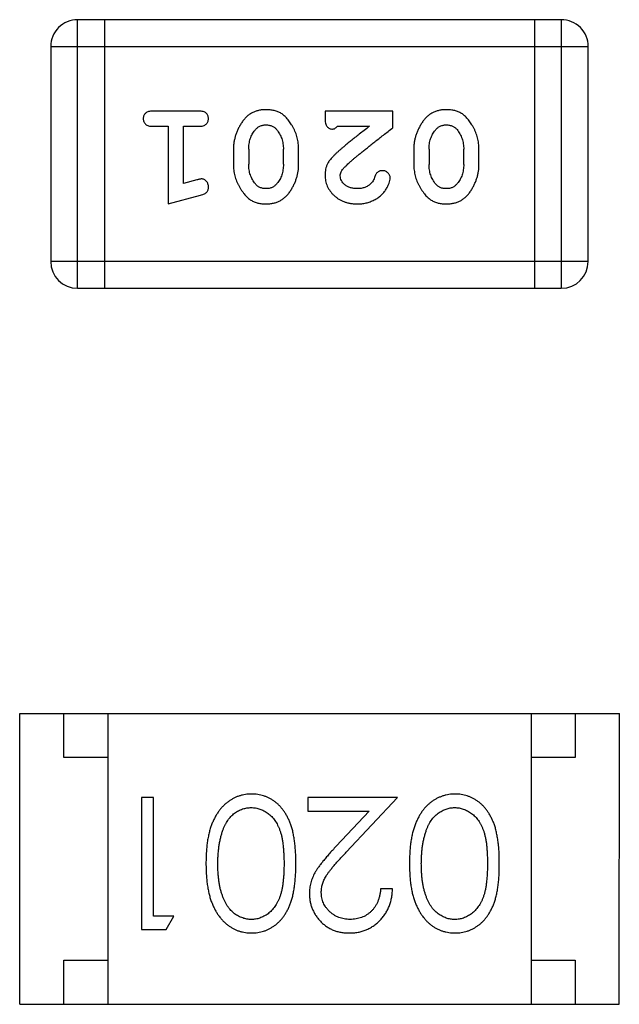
# Model space of a CAD drawing. Header units: millimetres. Extents: x 344 to 667, y 229 to 335.
# Tile 38 of 206: x 572.163 to 572.843, y 256.165 to 257.283. Entities that reach past the tile are written whole.
import ezdxf

# ---------------------------------------------------------------- set-up
doc = ezdxf.new("R2010")
doc.units = ezdxf.units.MM
doc.header["$LTSCALE"] = 0.5
doc.layers.get('0').update_dxf_attribs({"linetype": 'CONTINUOUS'})

msp = doc.modelspace()

# ---------------------------------------------------------------- linework, layer by layer
at = {"linetype": 'Continuous'}
for p, q in [((572.2289, 256.9777), (572.2289, 257.2825)), ((572.7775, 257.2825), (572.2289, 257.2825)), ((572.2594, 257.2825), (572.2593, 256.9777)), ((572.747, 257.2825), (572.747, 256.9777)), ((572.7775, 257.2825), (572.7775, 256.9777)), ((572.1984, 257.252), (572.1984, 257.0082)), ((572.1984, 257.252), (572.808, 257.252)), ((572.808, 257.0082), (572.808, 257.252)), ((572.3663, 257.1789), (572.3144, 257.1789)), ((572.5095, 257.1789), (572.5095, 257.171)), ((572.5866, 257.1789), (572.5095, 257.1789)), ((572.5866, 257.16), (572.5866, 257.1789)), ((572.3144, 257.1616), (572.3317, 257.1616)), ((572.3317, 257.1616), (572.3317, 257.0735)), ((572.349, 257.0966), (572.349, 257.1616)), ((572.349, 257.1616), (572.3663, 257.1616)), ((572.5236, 257.1616), (572.5598, 257.1616)), ((572.4057, 257.1358), (572.4057, 257.1181)), ((572.423, 257.1356), (572.423, 257.1184)), ((572.4623, 257.1184), (572.4623, 257.1356)), ((572.4796, 257.1181), (572.4796, 257.1358)), ((572.6102, 257.1358), (572.6102, 257.1181)), ((572.6275, 257.1355), (572.6275, 257.1183)), ((572.6668, 257.1183), (572.6668, 257.1355)), ((572.6841, 257.1181), (572.6841, 257.1358)), ((572.364, 257.1008), (572.349, 257.0966)), ((572.3317, 257.0735), (572.3683, 257.0834)), ((572.808, 257.0082), (572.1984, 257.0082)), ((572.2289, 256.9777), (572.7775, 256.9777)), ((572.1632, 256.1653), (572.1633, 256.4953)), ((572.1633, 256.4953), (572.8433, 256.4953)), ((572.2133, 256.4453), (572.2133, 256.4953)), ((572.2633, 256.4953), (572.2632, 256.1653)), ((572.7433, 256.4953), (572.7432, 256.1653)), ((572.7933, 256.4953), (572.7933, 256.4453)), ((572.8432, 256.1653), (572.8433, 256.4953)), ((572.2633, 256.4453), (572.2133, 256.4453)), ((572.7933, 256.4453), (572.7433, 256.4453)), ((572.3014, 256.4), (572.3014, 256.25)), ((572.3149, 256.4), (572.3014, 256.4)), ((572.3149, 256.2654), (572.3149, 256.4)), ((572.4899, 256.4), (572.4899, 256.3846)), ((572.5918, 256.4), (572.4899, 256.4)), ((572.5336, 256.3379), (572.5918, 256.4)), ((572.4899, 256.3846), (572.5597, 256.3846)), ((572.5597, 256.3846), (572.5222, 256.3446)), ((572.586, 256.2962), (572.5726, 256.2962)), ((572.338, 256.2654), (572.3149, 256.2654)), ((572.3292, 256.25), (572.338, 256.2654)), ((572.3014, 256.25), (572.3292, 256.25)), ((572.2132, 256.1653), (572.2132, 256.2153)), ((572.2132, 256.2153), (572.2632, 256.2153)), ((572.7432, 256.2153), (572.7932, 256.2153)), ((572.7932, 256.2153), (572.7932, 256.1653)), ((572.1632, 256.1653), (572.8432, 256.1653))]:
    msp.add_line(p, q, dxfattribs=at)
for centre, start, end in [((572.2289, 257.252), 89.9951, 179.9951), ((572.7775, 257.252), 359.9951, 89.9951), ((572.2289, 257.0082), 179.9951, 269.9951), ((572.7775, 257.0082), 269.9951, 359.9951)]:
    msp.add_arc(centre, 0.0305, start, end, dxfattribs=at)
for points, knots in [([(572.3144, 257.1789), (572.3135, 257.1789), (572.3118, 257.1788), (572.3095, 257.1783), (572.3075, 257.1776), (572.306, 257.1765), (572.3048, 257.1752), (572.304, 257.1737), (572.3035, 257.172), (572.3034, 257.1708), (572.3034, 257.1702)], [0, 0, 0, 0, 0.169012, 0.317488, 0.445429, 0.560977, 0.67065, 0.776666, 0.88492, 1, 1, 1, 1]), ([(572.3773, 257.1702), (572.3773, 257.1708), (572.3772, 257.172), (572.3767, 257.1737), (572.3759, 257.1752), (572.3748, 257.1766), (572.3732, 257.1776), (572.3712, 257.1783), (572.3689, 257.1788), (572.3672, 257.1789), (572.3663, 257.1789)], [0, 0, 0, 0, 0.115051, 0.223278, 0.329269, 0.437893, 0.554681, 0.682591, 0.83103, 1, 1, 1, 1]), ([(572.4426, 257.1804), (572.4411, 257.1804), (572.4383, 257.1803), (572.4342, 257.1796), (572.4304, 257.1785), (572.4268, 257.1769), (572.4235, 257.1749), (572.4204, 257.1724), (572.4176, 257.1694), (572.4152, 257.166), (572.413, 257.1624), (572.411, 257.1588), (572.4094, 257.155), (572.408, 257.1513), (572.407, 257.1475), (572.4062, 257.1436), (572.4057, 257.1397), (572.4057, 257.1371), (572.4057, 257.1358)], [0, 0, 0, 0, 0.067217, 0.131051, 0.19272, 0.252824, 0.312745, 0.373449, 0.436041, 0.501494, 0.567761, 0.632087, 0.695096, 0.757109, 0.817993, 0.878657, 0.939311, 1, 1, 1, 1]), ([(572.4796, 257.1358), (572.4796, 257.1369), (572.4795, 257.139), (572.4792, 257.1422), (572.4787, 257.1453), (572.478, 257.1484), (572.4772, 257.1515), (572.476, 257.1545), (572.4748, 257.1574), (572.4733, 257.1603), (572.4717, 257.163), (572.4701, 257.1656), (572.4685, 257.1679), (572.4668, 257.17), (572.4651, 257.1719), (572.4634, 257.1735), (572.4617, 257.175), (572.4593, 257.1766), (572.4561, 257.1782), (572.4519, 257.1795), (572.4474, 257.1803), (572.4442, 257.1804), (572.4426, 257.1804)], [0, 0, 0, 0, 0.049886, 0.09882, 0.148132, 0.19689, 0.246038, 0.295176, 0.345305, 0.395692, 0.445312, 0.491875, 0.535813, 0.577009, 0.616081, 0.652689, 0.687585, 0.720206, 0.785062, 0.85223, 0.923759, 1, 1, 1, 1]), ([(572.5095, 257.171), (572.5095, 257.1699), (572.5095, 257.168), (572.51, 257.1652), (572.5107, 257.163), (572.5117, 257.1613), (572.513, 257.16), (572.5146, 257.1591), (572.5163, 257.1585), (572.5175, 257.1584), (572.5181, 257.1584)], [0, 0, 0, 0, 0.1844, 0.34094, 0.473574, 0.586824, 0.690029, 0.789175, 0.890445, 1, 1, 1, 1]), ([(572.6471, 257.1804), (572.6456, 257.1804), (572.6428, 257.1803), (572.6387, 257.1796), (572.6349, 257.1785), (572.6313, 257.1769), (572.628, 257.1749), (572.6249, 257.1723), (572.6221, 257.1694), (572.6197, 257.166), (572.6175, 257.1624), (572.6155, 257.1587), (572.6139, 257.155), (572.6125, 257.1513), (572.6115, 257.1475), (572.6107, 257.1436), (572.6103, 257.1397), (572.6102, 257.1371), (572.6102, 257.1358)], [0, 0, 0, 0, 0.067217, 0.131051, 0.19272, 0.252824, 0.312745, 0.373449, 0.436041, 0.501494, 0.567761, 0.632087, 0.695096, 0.757109, 0.817993, 0.878657, 0.939311, 1, 1, 1, 1]), ([(572.6841, 257.1358), (572.6841, 257.1369), (572.684, 257.139), (572.6837, 257.1422), (572.6833, 257.1453), (572.6826, 257.1484), (572.6817, 257.1515), (572.6805, 257.1544), (572.6793, 257.1574), (572.6778, 257.1603), (572.6762, 257.163), (572.6746, 257.1656), (572.673, 257.1679), (572.6713, 257.17), (572.6696, 257.1718), (572.6679, 257.1735), (572.6662, 257.1749), (572.6638, 257.1765), (572.6607, 257.1781), (572.6565, 257.1795), (572.6519, 257.1803), (572.6487, 257.1804), (572.6471, 257.1804)], [0, 0, 0, 0, 0.049886, 0.09882, 0.148132, 0.19689, 0.246038, 0.295176, 0.345305, 0.395692, 0.445312, 0.491875, 0.535813, 0.577009, 0.616081, 0.652689, 0.687585, 0.720206, 0.785062, 0.85223, 0.923759, 1, 1, 1, 1]), ([(572.3034, 257.1702), (572.3034, 257.1696), (572.3035, 257.1684), (572.304, 257.1668), (572.3048, 257.1653), (572.306, 257.1639), (572.3076, 257.1628), (572.3095, 257.1621), (572.3118, 257.1616), (572.3135, 257.1616), (572.3144, 257.1616)], [0, 0, 0, 0, 0.11517, 0.223509, 0.328254, 0.438012, 0.553651, 0.682263, 0.830856, 1, 1, 1, 1]), ([(572.3663, 257.1616), (572.3672, 257.1616), (572.3689, 257.1616), (572.3712, 257.1621), (572.3732, 257.1629), (572.3748, 257.1639), (572.3759, 257.1653), (572.3767, 257.1667), (572.3772, 257.1684), (572.3773, 257.1696), (572.3773, 257.1702)], [0, 0, 0, 0, 0.169102, 0.317658, 0.446239, 0.563118, 0.671828, 0.776546, 0.884858, 1, 1, 1, 1]), ([(572.4302, 257.1573), (572.4306, 257.1578), (572.4314, 257.1587), (572.4327, 257.1599), (572.4342, 257.1609), (572.4357, 257.1617), (572.4373, 257.1624), (572.4389, 257.1628), (572.4407, 257.1631), (572.4419, 257.1631), (572.4425, 257.1631)], [0, 0, 0, 0, 0.129853, 0.25607, 0.380154, 0.49978, 0.62208, 0.743277, 0.868791, 1, 1, 1, 1]), ([(572.4425, 257.1631), (572.4431, 257.1631), (572.4444, 257.1631), (572.4462, 257.1629), (572.4479, 257.1624), (572.4495, 257.1618), (572.451, 257.1611), (572.4523, 257.1602), (572.4535, 257.1591), (572.4543, 257.1583), (572.4546, 257.1579)], [0, 0, 0, 0, 0.139844, 0.271849, 0.399162, 0.521619, 0.6402, 0.758957, 0.87828, 1, 1, 1, 1]), ([(572.5181, 257.1584), (572.5186, 257.1585), (572.5195, 257.1585), (572.5209, 257.1592), (572.5223, 257.1602), (572.5232, 257.1611), (572.5236, 257.1616)], [0, 0, 0, 0, 0.20611, 0.432681, 0.695597, 1, 1, 1, 1]), ([(572.5598, 257.1616), (572.5578, 257.16), (572.554, 257.157), (572.5485, 257.1527), (572.5436, 257.1488), (572.5391, 257.1452), (572.5351, 257.142), (572.5317, 257.1392), (572.5288, 257.1367), (572.527, 257.1352), (572.5262, 257.1345)], [0, 0, 0, 0, 0.176662, 0.337826, 0.484741, 0.617764, 0.73494, 0.837793, 0.926412, 1, 1, 1, 1]), ([(572.5316, 257.115), (572.532, 257.1155), (572.533, 257.1164), (572.5346, 257.118), (572.5364, 257.1197), (572.5386, 257.1216), (572.5411, 257.1238), (572.5438, 257.1261), (572.5468, 257.1286), (572.5501, 257.1313), (572.5537, 257.1342), (572.5576, 257.1373), (572.5617, 257.1406), (572.5661, 257.1441), (572.5709, 257.1478), (572.5758, 257.1517), (572.5811, 257.1558), (572.5847, 257.1586), (572.5866, 257.16)], [0, 0, 0, 0, 0.026647, 0.057942, 0.094152, 0.134806, 0.180631, 0.231142, 0.286385, 0.346321, 0.411439, 0.481035, 0.555329, 0.634592, 0.718826, 0.807759, 0.901393, 1, 1, 1, 1]), ([(572.6347, 257.1573), (572.6351, 257.1578), (572.6359, 257.1587), (572.6373, 257.1599), (572.6387, 257.1609), (572.6402, 257.1617), (572.6418, 257.1623), (572.6434, 257.1628), (572.6452, 257.1631), (572.6464, 257.1631), (572.647, 257.1631)], [0, 0, 0, 0, 0.129853, 0.25607, 0.380154, 0.49978, 0.62208, 0.743277, 0.868791, 1, 1, 1, 1]), ([(572.647, 257.1631), (572.6477, 257.1631), (572.6489, 257.1631), (572.6507, 257.1628), (572.6524, 257.1624), (572.654, 257.1618), (572.6555, 257.1611), (572.6568, 257.1602), (572.6581, 257.1591), (572.6588, 257.1583), (572.6592, 257.1578)], [0, 0, 0, 0, 0.139844, 0.271849, 0.399162, 0.521619, 0.6402, 0.758957, 0.87828, 1, 1, 1, 1]), ([(572.423, 257.1356), (572.423, 257.1366), (572.423, 257.1387), (572.4234, 257.1418), (572.4239, 257.1447), (572.4247, 257.1475), (572.4257, 257.1502), (572.427, 257.1527), (572.4285, 257.1551), (572.4296, 257.1566), (572.4302, 257.1573)], [0, 0, 0, 0, 0.135449, 0.266263, 0.393429, 0.516942, 0.639128, 0.758779, 0.879341, 1, 1, 1, 1]), ([(572.4546, 257.1579), (572.4553, 257.1571), (572.4565, 257.1555), (572.458, 257.1529), (572.4594, 257.1503), (572.4604, 257.1476), (572.4612, 257.1447), (572.4619, 257.1417), (572.4622, 257.1387), (572.4623, 257.1366), (572.4623, 257.1356)], [0, 0, 0, 0, 0.124927, 0.248361, 0.370889, 0.492583, 0.61616, 0.741472, 0.869044, 1, 1, 1, 1]), ([(572.6275, 257.1355), (572.6275, 257.1366), (572.6276, 257.1387), (572.6279, 257.1417), (572.6284, 257.1447), (572.6293, 257.1475), (572.6302, 257.1501), (572.6315, 257.1527), (572.633, 257.1551), (572.6341, 257.1566), (572.6347, 257.1573)], [0, 0, 0, 0, 0.135449, 0.266263, 0.393429, 0.516942, 0.639128, 0.758779, 0.879341, 1, 1, 1, 1]), ([(572.6592, 257.1578), (572.6598, 257.157), (572.661, 257.1555), (572.6625, 257.1529), (572.6639, 257.1503), (572.6649, 257.1475), (572.6658, 257.1447), (572.6664, 257.1417), (572.6667, 257.1387), (572.6668, 257.1366), (572.6668, 257.1355)], [0, 0, 0, 0, 0.124927, 0.248361, 0.370889, 0.492583, 0.61616, 0.741472, 0.869044, 1, 1, 1, 1]), ([(572.5262, 257.1345), (572.5254, 257.1337), (572.5237, 257.1323), (572.5213, 257.13), (572.5192, 257.1279), (572.5173, 257.1259), (572.5157, 257.1241), (572.5144, 257.1223), (572.5132, 257.1207), (572.5121, 257.1186), (572.511, 257.1161), (572.5101, 257.1129), (572.5096, 257.1096), (572.5095, 257.1074), (572.5095, 257.1062)], [0, 0, 0, 0, 0.103002, 0.197728, 0.285279, 0.365235, 0.437224, 0.502446, 0.560545, 0.611446, 0.707576, 0.80349, 0.900532, 1, 1, 1, 1]), ([(572.4057, 257.1181), (572.4057, 257.117), (572.4057, 257.1149), (572.406, 257.1117), (572.4065, 257.1085), (572.4072, 257.1054), (572.4081, 257.1024), (572.4092, 257.0994), (572.4105, 257.0964), (572.412, 257.0935), (572.4136, 257.0908), (572.4153, 257.0882), (572.4169, 257.0859), (572.4186, 257.0838), (572.4203, 257.082), (572.422, 257.0803), (572.4237, 257.0789), (572.4261, 257.0773), (572.4293, 257.0757), (572.4335, 257.0744), (572.438, 257.0736), (572.4412, 257.0735), (572.4428, 257.0735)], [0, 0, 0, 0, 0.049855, 0.099516, 0.148482, 0.19758, 0.246804, 0.296268, 0.346517, 0.397047, 0.446826, 0.49336, 0.537801, 0.579207, 0.617974, 0.654833, 0.689171, 0.722088, 0.786392, 0.853518, 0.924186, 1, 1, 1, 1]), ([(572.4305, 257.0961), (572.4299, 257.0969), (572.4287, 257.0985), (572.4272, 257.101), (572.4259, 257.1036), (572.4248, 257.1064), (572.424, 257.1092), (572.4234, 257.1122), (572.423, 257.1152), (572.423, 257.1173), (572.423, 257.1184)], [0, 0, 0, 0, 0.125331, 0.248948, 0.371201, 0.494032, 0.616811, 0.742104, 0.868849, 1, 1, 1, 1]), ([(572.4428, 257.0735), (572.4442, 257.0735), (572.447, 257.0736), (572.4511, 257.0743), (572.455, 257.0754), (572.4585, 257.077), (572.4618, 257.0791), (572.4649, 257.0816), (572.4677, 257.0845), (572.4701, 257.0879), (572.4723, 257.0915), (572.4743, 257.0952), (572.4759, 257.0989), (572.4772, 257.1027), (572.4783, 257.1065), (572.479, 257.1103), (572.4795, 257.1142), (572.4796, 257.1168), (572.4796, 257.1181)], [0, 0, 0, 0, 0.06692, 0.130834, 0.19258, 0.252759, 0.312631, 0.373411, 0.436359, 0.501894, 0.568244, 0.632472, 0.69556, 0.757163, 0.818592, 0.878885, 0.939235, 1, 1, 1, 1]), ([(572.4623, 257.1184), (572.4623, 257.1173), (572.4622, 257.1152), (572.4619, 257.1122), (572.4613, 257.1092), (572.4605, 257.1064), (572.4595, 257.1037), (572.4582, 257.1012), (572.4568, 257.0988), (572.4556, 257.0973), (572.455, 257.0966)], [0, 0, 0, 0, 0.135446, 0.266257, 0.393419, 0.517936, 0.639137, 0.758785, 0.879345, 1, 1, 1, 1]), ([(572.5268, 257.1053), (572.5268, 257.1061), (572.527, 257.1077), (572.5279, 257.1102), (572.5295, 257.1126), (572.5308, 257.1142), (572.5316, 257.115)], [0, 0, 0, 0, 0.212836, 0.442809, 0.70317, 1, 1, 1, 1]), ([(572.6102, 257.1181), (572.6102, 257.117), (572.6102, 257.1149), (572.6105, 257.1117), (572.6111, 257.1085), (572.6117, 257.1054), (572.6126, 257.1024), (572.6138, 257.0994), (572.615, 257.0964), (572.6165, 257.0935), (572.6181, 257.0908), (572.6198, 257.0882), (572.6214, 257.0859), (572.6231, 257.0838), (572.6248, 257.0819), (572.6265, 257.0803), (572.6283, 257.0789), (572.6306, 257.0773), (572.6338, 257.0757), (572.638, 257.0744), (572.6425, 257.0736), (572.6457, 257.0735), (572.6473, 257.0735)], [0, 0, 0, 0, 0.049855, 0.099516, 0.148482, 0.19758, 0.246804, 0.296268, 0.346517, 0.397047, 0.446826, 0.49336, 0.537801, 0.579207, 0.617974, 0.654833, 0.689171, 0.722088, 0.786392, 0.853518, 0.924186, 1, 1, 1, 1]), ([(572.635, 257.096), (572.6344, 257.0968), (572.6332, 257.0984), (572.6317, 257.101), (572.6304, 257.1036), (572.6293, 257.1064), (572.6285, 257.1092), (572.6279, 257.1122), (572.6275, 257.1152), (572.6275, 257.1173), (572.6275, 257.1183)], [0, 0, 0, 0, 0.125331, 0.248948, 0.371201, 0.494032, 0.616811, 0.742104, 0.868849, 1, 1, 1, 1]), ([(572.6473, 257.0735), (572.6487, 257.0735), (572.6515, 257.0736), (572.6556, 257.0743), (572.6595, 257.0754), (572.663, 257.077), (572.6663, 257.079), (572.6694, 257.0816), (572.6722, 257.0845), (572.6746, 257.0879), (572.6768, 257.0915), (572.6788, 257.0952), (572.6804, 257.0989), (572.6818, 257.1027), (572.6828, 257.1064), (572.6836, 257.1103), (572.684, 257.1142), (572.6841, 257.1168), (572.6841, 257.1181)], [0, 0, 0, 0, 0.06692, 0.130834, 0.19258, 0.252759, 0.312631, 0.373411, 0.436359, 0.501894, 0.568244, 0.632472, 0.69556, 0.757163, 0.818592, 0.878885, 0.939235, 1, 1, 1, 1]), ([(572.6668, 257.1183), (572.6668, 257.1173), (572.6667, 257.1152), (572.6664, 257.1121), (572.6658, 257.1092), (572.665, 257.1064), (572.664, 257.1037), (572.6627, 257.1012), (572.6613, 257.0988), (572.6601, 257.0973), (572.6595, 257.0966)], [0, 0, 0, 0, 0.135446, 0.266257, 0.393419, 0.517936, 0.639137, 0.758785, 0.879345, 1, 1, 1, 1]), ([(572.5095, 257.1062), (572.5095, 257.1051), (572.5096, 257.1029), (572.5101, 257.0997), (572.5109, 257.0966), (572.512, 257.0936), (572.5135, 257.0907), (572.5153, 257.088), (572.5174, 257.0854), (572.5197, 257.083), (572.5224, 257.0808), (572.5252, 257.0788), (572.5283, 257.0771), (572.5315, 257.0758), (572.5349, 257.0748), (572.5385, 257.074), (572.5423, 257.0735), (572.5448, 257.0735), (572.5462, 257.0735)], [0, 0, 0, 0, 0.060981, 0.120256, 0.178148, 0.236115, 0.293993, 0.352864, 0.413358, 0.476056, 0.539296, 0.602396, 0.665116, 0.728325, 0.792919, 0.859317, 0.928302, 1, 1, 1, 1]), ([(572.5463, 257.0908), (572.5449, 257.0908), (572.5422, 257.0909), (572.5384, 257.0917), (572.535, 257.0931), (572.5321, 257.095), (572.5298, 257.0973), (572.528, 257.0998), (572.527, 257.1025), (572.5269, 257.1044), (572.5268, 257.1053)], [0, 0, 0, 0, 0.156344, 0.299348, 0.4327, 0.561, 0.682299, 0.791883, 0.89611, 1, 1, 1, 1]), ([(572.5661, 257.1047), (572.5658, 257.1038), (572.5652, 257.102), (572.564, 257.0998), (572.5627, 257.0977), (572.5617, 257.0967), (572.5611, 257.0961)], [0, 0, 0, 0, 0.285518, 0.544185, 0.781367, 1, 1, 1, 1]), ([(572.5746, 257.1112), (572.5741, 257.1112), (572.5731, 257.1112), (572.5718, 257.1109), (572.5705, 257.1104), (572.5694, 257.1097), (572.5684, 257.1088), (572.5675, 257.1077), (572.5667, 257.1063), (572.5663, 257.1052), (572.5661, 257.1047)], [0, 0, 0, 0, 0.127347, 0.246131, 0.359406, 0.470543, 0.586092, 0.711469, 0.847022, 1, 1, 1, 1]), ([(572.5834, 257.1028), (572.5834, 257.1033), (572.5833, 257.1044), (572.5828, 257.106), (572.582, 257.1074), (572.5808, 257.1087), (572.5795, 257.1098), (572.578, 257.1106), (572.5763, 257.1111), (572.5752, 257.1112), (572.5746, 257.1112)], [0, 0, 0, 0, 0.120856, 0.239483, 0.360995, 0.490166, 0.620982, 0.746416, 0.870253, 1, 1, 1, 1]), ([(572.3694, 257.1018), (572.3691, 257.1018), (572.3683, 257.1017), (572.3671, 257.1015), (572.3656, 257.1012), (572.3646, 257.1009), (572.364, 257.1008)], [0, 0, 0, 0, 0.183151, 0.413144, 0.682305, 1, 1, 1, 1]), ([(572.3683, 257.0834), (572.3691, 257.0836), (572.3707, 257.0841), (572.3728, 257.0849), (572.3744, 257.0858), (572.3756, 257.0869), (572.3764, 257.088), (572.3769, 257.0894), (572.3773, 257.0909), (572.3773, 257.092), (572.3773, 257.0925)], [0, 0, 0, 0, 0.187321, 0.344927, 0.475328, 0.579604, 0.674244, 0.773631, 0.882025, 1, 1, 1, 1]), ([(572.3773, 257.0925), (572.3773, 257.0931), (572.3773, 257.0944), (572.3768, 257.0961), (572.3761, 257.0977), (572.375, 257.0991), (572.3738, 257.1003), (572.3725, 257.1012), (572.371, 257.1017), (572.37, 257.1018), (572.3694, 257.1018)], [0, 0, 0, 0, 0.138815, 0.27042, 0.39836, 0.52875, 0.654955, 0.771147, 0.884581, 1, 1, 1, 1]), ([(572.4427, 257.0908), (572.442, 257.0908), (572.4408, 257.0908), (572.439, 257.0911), (572.4373, 257.0915), (572.4357, 257.0921), (572.4342, 257.0928), (572.4329, 257.0937), (572.4316, 257.0948), (572.4309, 257.0956), (572.4305, 257.0961)], [0, 0, 0, 0, 0.138115, 0.270177, 0.397547, 0.520057, 0.63869, 0.757499, 0.878226, 1, 1, 1, 1]), ([(572.455, 257.0966), (572.4546, 257.0961), (572.4538, 257.0952), (572.4525, 257.094), (572.4511, 257.093), (572.4496, 257.0922), (572.448, 257.0915), (572.4463, 257.0911), (572.4445, 257.0908), (572.4433, 257.0908), (572.4427, 257.0908)], [0, 0, 0, 0, 0.13042, 0.256046, 0.378133, 0.498725, 0.620452, 0.742761, 0.869406, 1, 1, 1, 1]), ([(572.5462, 257.0735), (572.5479, 257.0735), (572.5512, 257.0736), (572.5561, 257.0745), (572.5609, 257.0759), (572.5654, 257.0779), (572.5695, 257.0803), (572.5732, 257.0832), (572.5763, 257.0865), (572.5788, 257.09), (572.5808, 257.0936), (572.5823, 257.0969), (572.5832, 257.0999), (572.5834, 257.1019), (572.5834, 257.1028)], [0, 0, 0, 0, 0.098286, 0.193983, 0.289056, 0.384352, 0.477435, 0.566197, 0.652355, 0.737986, 0.818188, 0.887401, 0.94802, 1, 1, 1, 1]), ([(572.5611, 257.0961), (572.5606, 257.0957), (572.5596, 257.0949), (572.558, 257.0938), (572.5563, 257.0928), (572.5545, 257.0921), (572.5526, 257.0915), (572.5505, 257.0911), (572.5484, 257.0908), (572.547, 257.0908), (572.5463, 257.0908)], [0, 0, 0, 0, 0.121873, 0.243139, 0.363336, 0.485133, 0.607572, 0.734701, 0.864814, 1, 1, 1, 1]), ([(572.6472, 257.0908), (572.6465, 257.0908), (572.6453, 257.0908), (572.6435, 257.091), (572.6418, 257.0915), (572.6402, 257.0921), (572.6388, 257.0928), (572.6374, 257.0937), (572.6361, 257.0948), (572.6354, 257.0956), (572.635, 257.096)], [0, 0, 0, 0, 0.138115, 0.270177, 0.397547, 0.520057, 0.63869, 0.757499, 0.878226, 1, 1, 1, 1]), ([(572.6595, 257.0966), (572.6591, 257.0961), (572.6583, 257.0952), (572.657, 257.094), (572.6556, 257.093), (572.6541, 257.0922), (572.6525, 257.0915), (572.6508, 257.0911), (572.649, 257.0908), (572.6478, 257.0908), (572.6472, 257.0908)], [0, 0, 0, 0, 0.13042, 0.256046, 0.378133, 0.498725, 0.620452, 0.742761, 0.869406, 1, 1, 1, 1]), ([(572.4263, 256.4039), (572.4251, 256.4038), (572.4227, 256.4038), (572.4192, 256.4034), (572.4158, 256.4027), (572.4124, 256.4018), (572.4092, 256.4006), (572.406, 256.3991), (572.4029, 256.3974), (572.3999, 256.3954), (572.397, 256.3931), (572.3942, 256.3906), (572.3916, 256.3878), (572.3892, 256.3848), (572.387, 256.3815), (572.3849, 256.3779), (572.383, 256.3741), (572.3812, 256.37), (572.3796, 256.3657), (572.3783, 256.3609), (572.3771, 256.3558), (572.3761, 256.3504), (572.3754, 256.3446), (572.3749, 256.3384), (572.3746, 256.3318), (572.3745, 256.3274), (572.3745, 256.3251)], [0, 0, 0, 0, 0.033824, 0.067298, 0.10028, 0.133019, 0.165736, 0.198792, 0.232372, 0.266409, 0.301016, 0.336196, 0.371972, 0.408574, 0.446394, 0.485225, 0.525372, 0.567224, 0.611081, 0.65775, 0.70702, 0.759235, 0.814484, 0.873227, 0.934937, 1, 1, 1, 1]), ([(572.4764, 256.3251), (572.4764, 256.3275), (572.4764, 256.3321), (572.4761, 256.3389), (572.4756, 256.3452), (572.4749, 256.3512), (572.474, 256.3567), (572.4729, 256.3618), (572.4716, 256.3666), (572.4701, 256.3709), (572.4684, 256.3749), (572.4665, 256.3786), (572.4645, 256.3821), (572.4623, 256.3853), (572.46, 256.3883), (572.4576, 256.391), (572.4549, 256.3934), (572.4521, 256.3956), (572.4492, 256.3975), (572.4462, 256.3992), (572.4431, 256.4007), (572.4399, 256.4018), (572.4366, 256.4027), (572.4333, 256.4034), (572.4298, 256.4038), (572.4275, 256.4038), (572.4263, 256.4039)], [0, 0, 0, 0, 0.068113, 0.132564, 0.193427, 0.250218, 0.303569, 0.353576, 0.400235, 0.443586, 0.484619, 0.524292, 0.56238, 0.599049, 0.63494, 0.669782, 0.704009, 0.737842, 0.771098, 0.803896, 0.836415, 0.868639, 0.900715, 0.933378, 0.966213, 1, 1, 1, 1]), ([(572.6571, 256.4038), (572.6559, 256.4038), (572.6535, 256.4038), (572.65, 256.4033), (572.6465, 256.4027), (572.6432, 256.4018), (572.6399, 256.4005), (572.6367, 256.3991), (572.6337, 256.3973), (572.6306, 256.3954), (572.6277, 256.3931), (572.625, 256.3906), (572.6224, 256.3878), (572.62, 256.3848), (572.6178, 256.3815), (572.6157, 256.3779), (572.6138, 256.3741), (572.612, 256.37), (572.6104, 256.3656), (572.609, 256.3609), (572.6079, 256.3558), (572.6069, 256.3504), (572.6062, 256.3445), (572.6056, 256.3384), (572.6054, 256.3318), (572.6053, 256.3274), (572.6053, 256.3251)], [0, 0, 0, 0, 0.033824, 0.067298, 0.10028, 0.133019, 0.165736, 0.198792, 0.232372, 0.266409, 0.301016, 0.336196, 0.371972, 0.408574, 0.446394, 0.485225, 0.525372, 0.567224, 0.611081, 0.65775, 0.70702, 0.759235, 0.814484, 0.873227, 0.934937, 1, 1, 1, 1]), ([(572.7072, 256.3251), (572.7072, 256.3274), (572.7072, 256.3321), (572.7069, 256.3388), (572.7064, 256.3452), (572.7056, 256.3511), (572.7047, 256.3567), (572.7037, 256.3618), (572.7024, 256.3665), (572.7009, 256.3709), (572.6992, 256.3749), (572.6973, 256.3786), (572.6953, 256.3821), (572.6931, 256.3853), (572.6908, 256.3882), (572.6883, 256.391), (572.6857, 256.3934), (572.6829, 256.3956), (572.68, 256.3975), (572.6769, 256.3992), (572.6739, 256.4007), (572.6707, 256.4018), (572.6674, 256.4027), (572.664, 256.4034), (572.6606, 256.4038), (572.6582, 256.4038), (572.6571, 256.4038)], [0, 0, 0, 0, 0.068113, 0.132564, 0.193427, 0.250218, 0.303569, 0.353576, 0.400235, 0.443586, 0.484619, 0.524292, 0.56238, 0.599049, 0.63494, 0.669782, 0.704009, 0.737842, 0.771098, 0.803896, 0.836415, 0.868639, 0.900715, 0.933378, 0.966213, 1, 1, 1, 1]), ([(572.3937, 256.3627), (572.394, 256.3638), (572.3948, 256.3658), (572.3961, 256.3688), (572.3976, 256.3715), (572.3992, 256.374), (572.401, 256.3763), (572.4028, 256.3785), (572.4048, 256.3804), (572.4076, 256.3826), (572.4113, 256.385), (572.416, 256.387), (572.4209, 256.3883), (572.4242, 256.3884), (572.4258, 256.3885)], [0, 0, 0, 0, 0.075949, 0.148549, 0.218996, 0.286119, 0.351826, 0.416074, 0.478265, 0.540325, 0.660405, 0.774606, 0.887187, 1, 1, 1, 1]), ([(572.4258, 256.3885), (572.4275, 256.3884), (572.4308, 256.3882), (572.4357, 256.3869), (572.4404, 256.3849), (572.4442, 256.3825), (572.447, 256.3802), (572.4491, 256.3783), (572.451, 256.3761), (572.4527, 256.3738), (572.4544, 256.3713), (572.4558, 256.3686), (572.4572, 256.3657), (572.4584, 256.3626), (572.4595, 256.3591), (572.4605, 256.3554), (572.4612, 256.3512), (572.4619, 256.3467), (572.4623, 256.3418), (572.4627, 256.3366), (572.463, 256.3309), (572.463, 256.327), (572.463, 256.325)], [0, 0, 0, 0, 0.060034, 0.120278, 0.182348, 0.247919, 0.281641, 0.315701, 0.350322, 0.385703, 0.421819, 0.459196, 0.497866, 0.538301, 0.58121, 0.628183, 0.679403, 0.734699, 0.794074, 0.858416, 0.927049, 1, 1, 1, 1]), ([(572.6244, 256.3627), (572.6248, 256.3638), (572.6256, 256.3658), (572.6269, 256.3687), (572.6284, 256.3715), (572.63, 256.374), (572.6317, 256.3763), (572.6336, 256.3784), (572.6356, 256.3803), (572.6384, 256.3826), (572.6421, 256.3849), (572.6468, 256.3869), (572.6516, 256.3883), (572.6549, 256.3884), (572.6566, 256.3885)], [0, 0, 0, 0, 0.075949, 0.148549, 0.218996, 0.286119, 0.351826, 0.416074, 0.478265, 0.540325, 0.660405, 0.774606, 0.887187, 1, 1, 1, 1]), ([(572.6566, 256.3885), (572.6583, 256.3884), (572.6616, 256.3882), (572.6664, 256.3869), (572.6712, 256.3848), (572.6749, 256.3825), (572.6778, 256.3802), (572.6799, 256.3782), (572.6817, 256.3761), (572.6835, 256.3738), (572.6851, 256.3713), (572.6866, 256.3685), (572.688, 256.3656), (572.6892, 256.3625), (572.6903, 256.3591), (572.6912, 256.3554), (572.692, 256.3512), (572.6927, 256.3467), (572.6931, 256.3418), (572.6935, 256.3365), (572.6937, 256.3309), (572.6937, 256.327), (572.6937, 256.325)], [0, 0, 0, 0, 0.060034, 0.120278, 0.182348, 0.247919, 0.281641, 0.315701, 0.350322, 0.385703, 0.421819, 0.459196, 0.497866, 0.538301, 0.58121, 0.628183, 0.679403, 0.734699, 0.794074, 0.858416, 0.927049, 1, 1, 1, 1]), ([(572.388, 256.325), (572.388, 256.3268), (572.388, 256.3304), (572.3883, 256.3356), (572.3888, 256.3406), (572.3893, 256.3454), (572.3902, 256.35), (572.3911, 256.3545), (572.3923, 256.3587), (572.3932, 256.3614), (572.3937, 256.3627)], [0, 0, 0, 0, 0.141157, 0.277773, 0.409244, 0.535676, 0.657497, 0.775458, 0.889412, 1, 1, 1, 1]), ([(572.6187, 256.325), (572.6188, 256.3268), (572.6188, 256.3304), (572.6191, 256.3356), (572.6195, 256.3406), (572.6201, 256.3454), (572.6209, 256.35), (572.6219, 256.3544), (572.6231, 256.3587), (572.624, 256.3614), (572.6244, 256.3627)], [0, 0, 0, 0, 0.141157, 0.277773, 0.409244, 0.535676, 0.657497, 0.775458, 0.889412, 1, 1, 1, 1]), ([(572.5222, 256.3446), (572.5207, 256.343), (572.518, 256.3401), (572.514, 256.3357), (572.5105, 256.3316), (572.5073, 256.3277), (572.5044, 256.3241), (572.5019, 256.3207), (572.4998, 256.3175), (572.4975, 256.3137), (572.4952, 256.309), (572.4933, 256.3031), (572.492, 256.297), (572.4919, 256.2928), (572.4918, 256.2908)], [0, 0, 0, 0, 0.09953, 0.192079, 0.277712, 0.357454, 0.429648, 0.495771, 0.555538, 0.608657, 0.707578, 0.804328, 0.901298, 1, 1, 1, 1]), ([(572.5053, 256.292), (572.5053, 256.2936), (572.5055, 256.2968), (572.5065, 256.3016), (572.5082, 256.3063), (572.5102, 256.3101), (572.5122, 256.3132), (572.5141, 256.3159), (572.5165, 256.3188), (572.5191, 256.3221), (572.5222, 256.3256), (572.5257, 256.3295), (572.5295, 256.3336), (572.5322, 256.3365), (572.5336, 256.3379)], [0, 0, 0, 0, 0.088014, 0.174976, 0.2638, 0.355443, 0.406413, 0.465519, 0.533076, 0.609353, 0.693899, 0.787171, 0.889197, 1, 1, 1, 1]), ([(572.3745, 256.3251), (572.3745, 256.3228), (572.3746, 256.3183), (572.3749, 256.3117), (572.3754, 256.3055), (572.3762, 256.2997), (572.3771, 256.2942), (572.3783, 256.2891), (572.3797, 256.2843), (572.3813, 256.2799), (572.3831, 256.2758), (572.385, 256.272), (572.3871, 256.2684), (572.3894, 256.2651), (572.3918, 256.2621), (572.3944, 256.2593), (572.3971, 256.2568), (572.4, 256.2546), (572.4029, 256.2526), (572.406, 256.2509), (572.4092, 256.2494), (572.4124, 256.2482), (572.4158, 256.2473), (572.4192, 256.2466), (572.4227, 256.2462), (572.4251, 256.2462), (572.4263, 256.2462)], [0, 0, 0, 0, 0.065278, 0.127205, 0.186168, 0.241675, 0.294115, 0.343609, 0.390387, 0.434463, 0.476646, 0.517002, 0.555936, 0.593716, 0.630057, 0.665601, 0.700745, 0.734917, 0.768681, 0.802087, 0.834849, 0.867433, 0.900138, 0.932806, 0.966212, 1, 1, 1, 1]), ([(572.4258, 256.2616), (572.4242, 256.2616), (572.4209, 256.2618), (572.4161, 256.2631), (572.4114, 256.2652), (572.4076, 256.2675), (572.4048, 256.2698), (572.4027, 256.2718), (572.4008, 256.2741), (572.399, 256.2765), (572.3973, 256.2792), (572.3957, 256.2822), (572.3943, 256.2854), (572.393, 256.2888), (572.3918, 256.2925), (572.3907, 256.2964), (572.3899, 256.3005), (572.3892, 256.305), (572.3887, 256.3096), (572.3882, 256.3145), (572.388, 256.3197), (572.388, 256.3232), (572.388, 256.325)], [0, 0, 0, 0, 0.059689, 0.119507, 0.181075, 0.246162, 0.279894, 0.314468, 0.350403, 0.387474, 0.426147, 0.466624, 0.508745, 0.553328, 0.600058, 0.649177, 0.700552, 0.754894, 0.811825, 0.871514, 0.934319, 1, 1, 1, 1]), ([(572.463, 256.325), (572.463, 256.323), (572.463, 256.3191), (572.4627, 256.3134), (572.4624, 256.3081), (572.4618, 256.3033), (572.4612, 256.2987), (572.4604, 256.2946), (572.4595, 256.2908), (572.4584, 256.2874), (572.4572, 256.2843), (572.4558, 256.2814), (572.4543, 256.2787), (572.4527, 256.2762), (572.4509, 256.2739), (572.449, 256.2717), (572.447, 256.2698), (572.4442, 256.2675), (572.4404, 256.2652), (572.4357, 256.263), (572.4308, 256.2618), (572.4275, 256.2616), (572.4258, 256.2616)], [0, 0, 0, 0, 0.073302, 0.142286, 0.206253, 0.266017, 0.321612, 0.372532, 0.419497, 0.462398, 0.502825, 0.541489, 0.579034, 0.615143, 0.650298, 0.684912, 0.718701, 0.752189, 0.817245, 0.879117, 0.939613, 1, 1, 1, 1]), ([(572.4263, 256.2462), (572.4275, 256.2462), (572.4298, 256.2462), (572.4333, 256.2466), (572.4366, 256.2473), (572.4399, 256.2482), (572.4431, 256.2494), (572.4462, 256.2509), (572.4493, 256.2526), (572.4522, 256.2545), (572.455, 256.2567), (572.4577, 256.2592), (572.4602, 256.2619), (572.4625, 256.2649), (572.4646, 256.2681), (572.4667, 256.2715), (572.4685, 256.2752), (572.4702, 256.2792), (572.4716, 256.2835), (572.4729, 256.2882), (572.474, 256.2933), (572.4749, 256.2988), (572.4756, 256.3048), (572.4761, 256.3112), (572.4764, 256.318), (572.4764, 256.3227), (572.4764, 256.3251)], [0, 0, 0, 0, 0.033742, 0.066533, 0.099153, 0.13154, 0.164087, 0.196563, 0.229707, 0.263315, 0.297504, 0.331686, 0.366482, 0.4021, 0.438958, 0.476748, 0.515985, 0.556589, 0.599519, 0.645765, 0.695487, 0.748721, 0.805687, 0.866754, 0.931405, 1, 1, 1, 1]), ([(572.6053, 256.3251), (572.6053, 256.3228), (572.6054, 256.3183), (572.6056, 256.3117), (572.6062, 256.3055), (572.6069, 256.2997), (572.6079, 256.2942), (572.609, 256.2891), (572.6105, 256.2843), (572.612, 256.2799), (572.6139, 256.2758), (572.6158, 256.272), (572.6179, 256.2684), (572.6201, 256.2651), (572.6226, 256.2621), (572.6251, 256.2593), (572.6278, 256.2568), (572.6307, 256.2545), (572.6337, 256.2525), (572.6368, 256.2508), (572.64, 256.2494), (572.6432, 256.2482), (572.6465, 256.2473), (572.65, 256.2466), (572.6535, 256.2462), (572.6559, 256.2462), (572.657, 256.2462)], [0, 0, 0, 0, 0.065278, 0.127205, 0.186168, 0.241675, 0.294115, 0.343609, 0.390387, 0.434463, 0.476646, 0.517002, 0.555936, 0.593716, 0.630057, 0.665601, 0.700745, 0.734917, 0.768681, 0.802087, 0.834849, 0.867433, 0.900138, 0.932806, 0.966212, 1, 1, 1, 1]), ([(572.6566, 256.2615), (572.655, 256.2616), (572.6517, 256.2618), (572.6468, 256.263), (572.6422, 256.2652), (572.6384, 256.2675), (572.6355, 256.2698), (572.6335, 256.2718), (572.6315, 256.274), (572.6297, 256.2765), (572.6281, 256.2792), (572.6265, 256.2822), (572.6251, 256.2854), (572.6237, 256.2888), (572.6226, 256.2925), (572.6215, 256.2964), (572.6207, 256.3005), (572.6199, 256.3049), (572.6194, 256.3096), (572.619, 256.3145), (572.6188, 256.3197), (572.6188, 256.3232), (572.6187, 256.325)], [0, 0, 0, 0, 0.059689, 0.119507, 0.181075, 0.246162, 0.279894, 0.314468, 0.350403, 0.387474, 0.426147, 0.466624, 0.508745, 0.553328, 0.600058, 0.649177, 0.700552, 0.754894, 0.811825, 0.871514, 0.934319, 1, 1, 1, 1]), ([(572.6937, 256.325), (572.6937, 256.323), (572.6937, 256.3191), (572.6935, 256.3134), (572.6931, 256.3081), (572.6926, 256.3032), (572.692, 256.2987), (572.6912, 256.2946), (572.6903, 256.2908), (572.6892, 256.2874), (572.6879, 256.2843), (572.6866, 256.2814), (572.6851, 256.2787), (572.6834, 256.2762), (572.6817, 256.2738), (572.6798, 256.2717), (572.6778, 256.2698), (572.6749, 256.2675), (572.6712, 256.2652), (572.6665, 256.263), (572.6616, 256.2618), (572.6583, 256.2616), (572.6566, 256.2615)], [0, 0, 0, 0, 0.073302, 0.142286, 0.206253, 0.266017, 0.321612, 0.372532, 0.419497, 0.462398, 0.502825, 0.541489, 0.579034, 0.615143, 0.650298, 0.684912, 0.718701, 0.752189, 0.817245, 0.879117, 0.939613, 1, 1, 1, 1]), ([(572.657, 256.2462), (572.6582, 256.2462), (572.6606, 256.2462), (572.664, 256.2466), (572.6674, 256.2473), (572.6707, 256.2482), (572.6739, 256.2494), (572.677, 256.2508), (572.68, 256.2526), (572.683, 256.2545), (572.6858, 256.2567), (572.6885, 256.2592), (572.6909, 256.2619), (572.6933, 256.2648), (572.6954, 256.2681), (572.6974, 256.2715), (572.6993, 256.2752), (572.7009, 256.2792), (572.7024, 256.2835), (572.7037, 256.2882), (572.7048, 256.2933), (572.7057, 256.2988), (572.7064, 256.3048), (572.7069, 256.3112), (572.7072, 256.318), (572.7072, 256.3226), (572.7072, 256.3251)], [0, 0, 0, 0, 0.033742, 0.066533, 0.099153, 0.13154, 0.164087, 0.196563, 0.229707, 0.263315, 0.297504, 0.331686, 0.366482, 0.4021, 0.438958, 0.476748, 0.515985, 0.556589, 0.599519, 0.645765, 0.695487, 0.748721, 0.805687, 0.866754, 0.931405, 1, 1, 1, 1]), ([(572.4918, 256.2908), (572.4919, 256.2893), (572.4919, 256.2864), (572.4925, 256.282), (572.4935, 256.2779), (572.4949, 256.2739), (572.4967, 256.27), (572.4988, 256.2663), (572.5014, 256.2628), (572.5043, 256.2594), (572.5075, 256.2563), (572.5111, 256.2536), (572.5148, 256.2513), (572.5188, 256.2494), (572.523, 256.2479), (572.5275, 256.2469), (572.5322, 256.2463), (572.5355, 256.2462), (572.5371, 256.2462)], [0, 0, 0, 0, 0.06271, 0.123347, 0.183401, 0.242828, 0.302097, 0.36242, 0.423725, 0.487032, 0.550491, 0.612709, 0.674265, 0.73617, 0.799211, 0.863483, 0.930525, 1, 1, 1, 1]), ([(572.5378, 256.2615), (572.5367, 256.2616), (572.5345, 256.2616), (572.5313, 256.2621), (572.5282, 256.2628), (572.5252, 256.2637), (572.5224, 256.265), (572.5197, 256.2666), (572.5171, 256.2684), (572.5147, 256.2705), (572.5125, 256.2728), (572.5106, 256.2752), (572.5089, 256.2777), (572.5076, 256.2803), (572.5065, 256.2831), (572.5058, 256.286), (572.5054, 256.2889), (572.5053, 256.2909), (572.5053, 256.292)], [0, 0, 0, 0, 0.068027, 0.133505, 0.19695, 0.26027, 0.322741, 0.384982, 0.448465, 0.513424, 0.578224, 0.640011, 0.700094, 0.760067, 0.819012, 0.877878, 0.938035, 1, 1, 1, 1]), ([(572.5371, 256.2462), (572.5388, 256.2462), (572.5421, 256.2463), (572.5469, 256.2469), (572.5516, 256.2481), (572.556, 256.2496), (572.5602, 256.2516), (572.5642, 256.254), (572.568, 256.2569), (572.5716, 256.2602), (572.5749, 256.2638), (572.5777, 256.2677), (572.5802, 256.2718), (572.5822, 256.2762), (572.5838, 256.2809), (572.585, 256.2858), (572.5858, 256.2909), (572.586, 256.2944), (572.586, 256.2962)], [0, 0, 0, 0, 0.06445, 0.126725, 0.187421, 0.247417, 0.306749, 0.366595, 0.427749, 0.490235, 0.553031, 0.614805, 0.676505, 0.738096, 0.801021, 0.864897, 0.931209, 1, 1, 1, 1]), ([(572.5726, 256.2962), (572.5725, 256.2948), (572.5722, 256.2922), (572.5715, 256.2884), (572.5705, 256.2849), (572.5693, 256.2816), (572.5678, 256.2785), (572.566, 256.2756), (572.564, 256.273), (572.5618, 256.2706), (572.5593, 256.2685), (572.5567, 256.2666), (572.5539, 256.265), (572.551, 256.2638), (572.5479, 256.2628), (572.5447, 256.2621), (572.5413, 256.2616), (572.539, 256.2616), (572.5378, 256.2615)], [0, 0, 0, 0, 0.073648, 0.143686, 0.210962, 0.275557, 0.338064, 0.399311, 0.4594, 0.51934, 0.579024, 0.637809, 0.695959, 0.754122, 0.813113, 0.873453, 0.935561, 1, 1, 1, 1])]:
    msp.add_open_spline(points, degree=3, knots=knots, dxfattribs=at)

doc.saveas('drawing.dxf')
